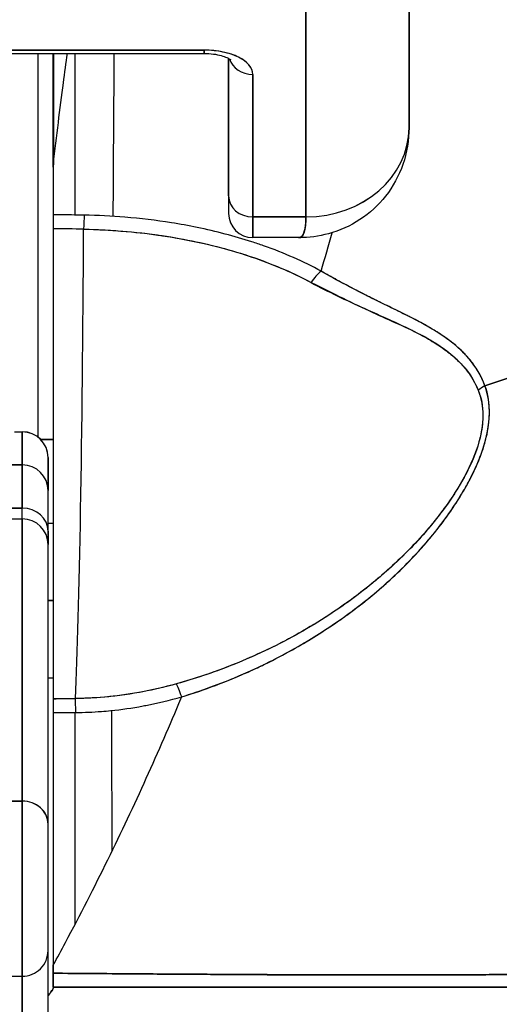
# Model space of a CAD drawing. Extents: x 785 to 1232, y 18 to 306.
# Tile 12 of 232: x 905.681 to 906.047, y 109.686 to 110.438. Entities that reach past the tile are written whole.
import ezdxf

# ---------------------------------------------------------------- set-up
doc = ezdxf.new("R2010")
doc.units = 0
doc.header["$LTSCALE"] = 4
doc.header["$MEASUREMENT"] = 0
doc.layers.get('0').update_dxf_attribs({"linetype": 'CONTINUOUS'})

msp = doc.modelspace()

# ---------------------------------------------------------------- linework, layer by layer
for p, q in [((905.97778, 110.35589), (905.97778, 110.53245)), ((905.97778, 110.53245), (905.97778, 110.35589)), ((905.89904, 110.2877), (905.89904, 110.46487)), ((905.89904, 110.46487), (905.89904, 110.2877)), ((905.82148, 110.41506), (905.63211, 110.41506)), ((905.63211, 110.41506), (905.82148, 110.41506)), ((905.82148, 110.41258), (905.82148, 110.41506)), ((905.82148, 110.41506), (905.82148, 110.41258)), ((905.63211, 110.41258), (905.82148, 110.41258)), ((905.69431, 110.41258), (905.69431, 110.11972)), ((905.70613, 110.3256), (905.70613, 110.41258)), ((905.70613, 110.41258), (905.70613, 110.3256)), ((905.70625, 110.41258), (905.70625, 110.32777)), ((905.70625, 110.32777), (905.70625, 110.41258)), ((905.72279, 110.28917), (905.72279, 110.41258)), ((905.83998, 110.30373), (905.83998, 110.4088)), ((905.83998, 110.4088), (905.83998, 110.30373)), ((905.85849, 110.2877), (905.85849, 110.39656)), ((905.85849, 110.39656), (905.85849, 110.2877)), ((905.70613, 110.3256), (905.70613, 110.28928)), ((905.83998, 110.30373), (905.83998, 110.29038)), ((905.85849, 110.2877), (905.85849, 110.27188)), ((905.85849, 110.2877), (905.89904, 110.2877)), ((905.89904, 110.2877), (905.85849, 110.2877)), ((905.85849, 110.27188), (905.85849, 110.2877)), ((905.70613, 110.27858), (905.70613, 109.91978)), ((905.89378, 110.27188), (905.85849, 110.27188)), ((905.93841, 110.2312), (905.93841, 110.23124)), ((905.93841, 110.23124), (905.93841, 110.2312)), ((905.93841, 110.22022), (905.93841, 110.22023)), ((905.93841, 110.22023), (905.93841, 110.22022)), ((905.96679, 110.2072), (905.96679, 110.20747)), ((905.67654, 110.12354), (905.6825, 110.12354)), ((905.6825, 110.12366), (905.6825, 110.12354)), ((905.6825, 110.09832), (905.6825, 110.12354)), ((905.6825, 110.12354), (905.6825, 110.09832)), ((905.69666, 110.11765), (905.70613, 110.11765)), ((905.70613, 110.11765), (905.69666, 110.11765)), ((905.70219, 110.10388), (905.70219, 110.10398)), ((905.70219, 110.07866), (905.70219, 110.10388)), ((905.70219, 110.10388), (905.70219, 110.07866)), ((905.48565, 110.09832), (905.6825, 110.09832)), ((905.6825, 110.09832), (905.48565, 110.09832)), ((905.6825, 110.09832), (905.6825, 110.06528)), ((905.6825, 110.06528), (905.6825, 110.09832)), ((905.70219, 110.04768), (905.70219, 110.07866)), ((905.6825, 110.06528), (905.48565, 110.06528)), ((905.48565, 110.06528), (905.6825, 110.06528)), ((905.6825, 110.05711), (905.6825, 110.06528)), ((905.6825, 110.05711), (905.6825, 110.06528)), ((905.48565, 110.05711), (905.6825, 110.05711)), ((905.6825, 110.05711), (905.6825, 109.84149)), ((905.6825, 109.84149), (905.6825, 110.05711)), ((905.70219, 110.05378), (905.70613, 110.05378)), ((905.70219, 110.04768), (905.70219, 110.03743)), ((905.70219, 109.82402), (905.70219, 110.03743)), ((905.96679, 110.02278), (905.96679, 110.0228)), ((905.70219, 109.99472), (905.70613, 109.99472)), ((905.70613, 109.99472), (905.70219, 109.99472)), ((905.93841, 109.98966), (905.93841, 109.9897)), ((905.93841, 109.9897), (905.93841, 109.98966)), ((905.70219, 109.93567), (905.70613, 109.93567)), ((905.70613, 109.91978), (905.72316, 109.91978)), ((905.72279, 109.74735), (905.72279, 109.90916)), ((905.6825, 109.84149), (905.48565, 109.84149)), ((905.48565, 109.84149), (905.6825, 109.84149)), ((905.6825, 109.84149), (905.6825, 109.70774)), ((905.6825, 109.70774), (905.6825, 109.84149)), ((905.70219, 109.72743), (905.70219, 109.82402)), ((905.70219, 109.55757), (905.70219, 109.72743)), ((905.93841, 109.70872), (905.93841, 109.70872)), ((905.93841, 109.70872), (905.93841, 109.70872)), ((905.96679, 109.70874), (905.96679, 109.70874)), ((905.48565, 109.70774), (905.6825, 109.70774)), ((905.6825, 109.70774), (905.6825, 109.54249)), ((905.6825, 109.5425), (905.6825, 109.70774)), ((905.70613, 109.69945), (905.70613, 109.69945)), ((905.70613, 109.69945), (905.70613, 109.69874))]:
    msp.add_line(p, q)
for centre, radius, start, end in [((905.70613, 110.27326), 0.02008, 89.99997, 89.99997), ((905.85849, 110.29038), 0.0185, 180, 270), ((905.6825, 110.10398), 0.01969, 0, 90), ((905.6825, 110.03743), 0.01969, 0, 90), ((905.70613, 109.90137), 0.02008, 90.00009, 90.00009), ((905.6825, 109.72743), 0.01969, 270, 0.00029)]:
    msp.add_arc(centre, radius, start, end)
for centre, major_axis, ratio, start_param, end_param in [((905.82148, 110.39656), (0.03701, 0), 0.5, 0, 1.570796), ((905.85849, 110.41258), (-0.0185, 0), 0.866025, 0.262731, 1.570796), ((905.85849, 110.41258), (-0.0185, 0), 0.866025, 0.262731, 1.570796), ((905.89904, 110.35589), (0.07874, 0), 0.866025, 4.712389, 6.283185), ((905.89904, 110.3559), (0.07874, 0), 0.865826, 4.712395, 6.283129), ((905.74747, 110.32384), (0.04129, -0.00328), 0.679672, 3.118385, 3.195472), ((905.85849, 110.30373), (-0.0185, 0), 0.866025, 0, 1.570796), ((905.85849, 110.30373), (-0.0185, 0), 0.866025, 0, 1.570796), ((905.72974, 110.27303), (0.00038, 0.02008), 0.025246, 0.647097, 1.302734), ((905.72974, 110.27303), (-0.00038, -0.02007), 0.025243, 3.788594, 4.444262), ((905.70613, 109.83603), (0.74124, 0), 0.597038, 1.539449, 1.570797), ((905.70613, 109.83604), (0.74111, 0), 0.597133, 1.539446, 1.570798), ((905.71873, 110.42458), (0, -0.55118), 0.02, 0.413203, 1.302303), ((905.71873, 110.42458), (0, 0.55118), 0.02, 3.555085, 4.443895), ((905.91072, 110.23073), (0.00951, 0.01768), 0.499899, 0.822765, 1.452292), ((905.91072, 110.23073), (-0.00951, -0.01768), 0.499898, 3.964358, 4.593885), ((906.04367, 110.14547), (0.01865, 0.00744), 0.769737, 1.694033, 2.011377), ((906.04367, 110.14547), (-0.01865, -0.00744), 0.7697, 4.835385, 5.152769), ((905.6825, 110.10388), (0.01969, 0), 0.999084, 0, 1.570796), ((905.6825, 110.10388), (0.01969, 0), 0.999084, 0, 1.570796), ((905.6825, 110.07866), (0.01969, 0), 0.999084, 0, 1.570796), ((905.6825, 110.07866), (0.01969, 0), 0.999084, 0, 1.570796), ((905.6825, 110.04768), (0.01969, 0), 0.894179, 0, 1.570796), ((905.6825, 110.04768), (0.01969, 0), 0.894179, 0, 1.570796), ((905.8042, 109.91308), (-0.00536, 0.01935), 0.115734, 5.108846, 5.870906), ((905.8042, 109.91308), (0.00536, -0.01935), 0.115734, 1.967255, 2.729315), ((905.70614, 111.35989), (-1.53264, -0.00003), 0.939644, 1.570771, 1.581885), ((905.72332, 109.90146), (0.00022, -0.02008), 0.004433, 1.964368, 2.728153), ((905.72332, 109.90146), (-0.00022, 0.02008), 0.004433, 5.10598, 5.869776), ((905.6825, 109.82402), (0.01969, 0), 0.887306, 0, 1.570796), ((905.6825, 109.82402), (0.01969, 0), 0.887306, 6.28318, 7.853982), ((905.70612, 109.7008), (0, 0.12731), 0.000028, 4.785202, 4.833185)]:
    msp.add_ellipse(centre, major_axis=major_axis, ratio=ratio, start_param=start_param, end_param=end_param)
for points, knots in [([(905.85849, 110.39656), (905.85842, 110.39909), (905.85751, 110.40142), (905.85568, 110.40363), (905.85385, 110.40584), (905.8511, 110.40792), (905.84764, 110.40965), (905.84419, 110.41137), (905.84002, 110.41275), (905.83561, 110.41366), (905.8312, 110.41458), (905.82654, 110.41503), (905.82148, 110.41506)], [0, 0, 0, 0, 0.25, 0.25, 0.25, 0.5, 0.5, 0.5, 0.75, 0.75, 0.75, 1, 1, 1, 1]), ([(905.70625, 110.32777), (905.70749, 110.33872), (905.70875, 110.34938), (905.71003, 110.35977), (905.7113, 110.37016), (905.71259, 110.38028), (905.71389, 110.39011), (905.7149, 110.39777), (905.71592, 110.40526), (905.71695, 110.41258)], [0, 0, 0, 0, 0.3333333, 0.3333333, 0.3333333, 0.6666667, 0.6666667, 0.6666667, 0.9261524, 0.9261524, 0.9261524, 0.9261524]), ([(905.75193, 110.28813), (905.75195, 110.29083), (905.75196, 110.29354), (905.75198, 110.29624), (905.75223, 110.3349), (905.75249, 110.37373), (905.75278, 110.41258)], [0.6836981, 0.6836981, 0.6836981, 0.6836981, 0.6930743, 0.6930743, 0.6930743, 0.8270992, 0.8270992, 0.8270992, 0.8270992]), ([(905.82148, 110.41258), (905.82383, 110.41258), (905.82619, 110.41243), (905.83057, 110.41186), (905.83261, 110.41145), (905.83606, 110.4105), (905.83751, 110.40998), (905.83965, 110.40901), (905.84042, 110.40857), (905.8413, 110.40797), (905.8415, 110.40778), (905.8415, 110.40778)], [4.713492, 4.713492, 4.713492, 4.713492, 4.967802, 4.967802, 5.216068, 5.216068, 5.446392, 5.446392, 5.650549, 5.650549, 5.825911, 5.825911, 5.825911, 5.825911]), ([(906.03569, 110.1588), (906.03771, 110.15942), (906.03971, 110.16005), (906.04172, 110.16069), (906.0479, 110.16267), (906.05404, 110.16478), (906.06011, 110.167), (906.06622, 110.16923), (906.07225, 110.17158), (906.0782, 110.17405), (906.08419, 110.17653), (906.0901, 110.17912), (906.09589, 110.18182), (906.09811, 110.18286), (906.10032, 110.18391), (906.1025, 110.18497), (906.11187, 110.18953), (906.12094, 110.19437), (906.12968, 110.19947), (906.13512, 110.20264), (906.14043, 110.2059), (906.1456, 110.20926), (906.15079, 110.21263), (906.15585, 110.21609), (906.16077, 110.21964), (906.16568, 110.2232), (906.17046, 110.22684), (906.17509, 110.23057), (906.17971, 110.23428), (906.18419, 110.23809), (906.18852, 110.24197), (906.1955, 110.24823), (906.20211, 110.2547), (906.20832, 110.26137), (906.20974, 110.2629), (906.21114, 110.26444), (906.21252, 110.26599), (906.21976, 110.27411), (906.22641, 110.28252), (906.23243, 110.29116), (906.23649, 110.29698), (906.24026, 110.30289), (906.24374, 110.3089), (906.24528, 110.31155), (906.24675, 110.31422), (906.24817, 110.31691), (906.25262, 110.32532), (906.25649, 110.3339), (906.25978, 110.34264), (906.26201, 110.34855), (906.26397, 110.35455), (906.26566, 110.3606), (906.26632, 110.36299), (906.26694, 110.36539), (906.26752, 110.36779), (906.26943, 110.37578), (906.27085, 110.38384), (906.27177, 110.39184), (906.27264, 110.39943), (906.27305, 110.40697), (906.27305, 110.41431)], [0, 0, 0, 0, 0.014459, 0.014459, 0.014459, 0.059138, 0.059138, 0.059138, 0.104088, 0.104088, 0.104088, 0.149346, 0.149346, 0.149346, 0.166667, 0.166667, 0.166667, 0.24084, 0.24084, 0.24084, 0.286952, 0.286952, 0.286952, 0.333189, 0.333189, 0.333189, 0.379462, 0.379462, 0.379462, 0.425634, 0.425634, 0.425634, 0.5, 0.5, 0.5, 0.517058, 0.517058, 0.517058, 0.606463, 0.606463, 0.606463, 0.666667, 0.666667, 0.666667, 0.693307, 0.693307, 0.693307, 0.776792, 0.776792, 0.776792, 0.833333, 0.833333, 0.833333, 0.855634, 0.855634, 0.855634, 0.929684, 0.929684, 0.929684, 1, 1, 1, 1]), ([(906.27305, 110.41431), (906.27305, 110.40697), (906.27264, 110.39943), (906.27177, 110.39184), (906.27085, 110.38384), (906.26943, 110.37578), (906.26752, 110.36779), (906.26695, 110.36541), (906.26633, 110.36303), (906.26567, 110.36066), (906.26398, 110.35458), (906.26202, 110.34857), (906.25978, 110.34264), (906.25649, 110.3339), (906.25262, 110.32532), (906.24817, 110.31691), (906.24675, 110.31422), (906.24528, 110.31155), (906.24374, 110.3089), (906.24027, 110.3029), (906.23649, 110.29698), (906.23243, 110.29116), (906.22641, 110.28252), (906.21976, 110.27411), (906.21252, 110.26599), (906.21115, 110.26444), (906.20975, 110.2629), (906.20832, 110.26137), (906.20212, 110.2547), (906.19551, 110.24823), (906.18852, 110.24197), (906.17986, 110.23421), (906.17062, 110.22676), (906.1608, 110.21967), (906.15097, 110.21257), (906.14058, 110.20582), (906.12968, 110.19947), (906.12093, 110.19437), (906.11186, 110.18953), (906.10249, 110.18497), (906.10031, 110.1839), (906.09811, 110.18285), (906.09589, 110.18182), (906.0901, 110.17912), (906.08419, 110.17653), (906.0782, 110.17405), (906.07225, 110.17158), (906.06622, 110.16923), (906.06011, 110.167), (906.05404, 110.16478), (906.0479, 110.16267), (906.04172, 110.16069), (906.03971, 110.16005), (906.03771, 110.15942), (906.03569, 110.1588)], [0, 0, 0, 0, 0.070424, 0.070424, 0.070424, 0.144534, 0.144534, 0.144534, 0.166667, 0.166667, 0.166667, 0.223344, 0.223344, 0.223344, 0.306735, 0.306735, 0.306735, 0.333333, 0.333333, 0.333333, 0.393546, 0.393546, 0.393546, 0.482972, 0.482972, 0.482972, 0.5, 0.5, 0.5, 0.574384, 0.574384, 0.574384, 0.666667, 0.666667, 0.666667, 0.759127, 0.759127, 0.759127, 0.833333, 0.833333, 0.833333, 0.850626, 0.850626, 0.850626, 0.89589, 0.89589, 0.89589, 0.940848, 0.940848, 0.940848, 0.985537, 0.985537, 0.985537, 1, 1, 1, 1]), ([(905.97778, 110.35587), (905.97778, 110.34642), (905.9762, 110.3368), (905.97008, 110.31917), (905.96557, 110.31088), (905.95441, 110.29669), (905.94771, 110.29055), (905.93295, 110.28085), (905.92472, 110.27716), (905.90893, 110.27287), (905.90127, 110.27187), (905.89373, 110.27186)], [0, 0, 0, 0, 0.073142, 0.073142, 0.1436544, 0.1436544, 0.2117172, 0.2117172, 0.2795092, 0.2795092, 0.3382442, 0.3382442, 0.3382442, 0.3382442]), ([(905.83998, 110.30373), (905.83998, 110.29842), (905.83998, 110.2947), (905.83998, 110.29256), (905.83998, 110.29113), (905.83998, 110.2904), (905.83998, 110.2904)], [0, 0, 0, 0, 0.2, 0.2, 0.2, 0.33358, 0.33358, 0.33358, 0.33358]), ([(905.70613, 110.28928), (905.70613, 110.28834), (905.70613, 110.28732), (905.70613, 110.28621), (905.70613, 110.2851), (905.70613, 110.2839), (905.70613, 110.28263), (905.70613, 110.28136), (905.70613, 110.28001), (905.70613, 110.27858)], [0, 0, 0, 0, 0.333333, 0.333333, 0.333333, 0.666667, 0.666667, 0.666667, 1, 1, 1, 1]), ([(905.72975, 110.28906), (905.72804, 110.28909), (905.72633, 110.28912), (905.72462, 110.28914), (905.71846, 110.28923), (905.71229, 110.28928), (905.70613, 110.28928)], [0, 0, 0, 0, 0.216888, 0.216888, 0.216888, 1, 1, 1, 1]), ([(905.91071, 110.24625), (905.89726, 110.25358), (905.88249, 110.2601), (905.86664, 110.26569), (905.86372, 110.26672), (905.86076, 110.26772), (905.85776, 110.26869), (905.84445, 110.27299), (905.83044, 110.27666), (905.81594, 110.27965), (905.80949, 110.28098), (905.80293, 110.28217), (905.7963, 110.28323), (905.78468, 110.28508), (905.77283, 110.2865), (905.76081, 110.28748), (905.75056, 110.28833), (905.74018, 110.28885), (905.72975, 110.28906)], [0, 0, 0, 0, 0.281412, 0.281412, 0.281412, 0.333333, 0.333333, 0.333333, 0.563955, 0.563955, 0.563955, 0.666667, 0.666667, 0.666667, 0.846576, 0.846576, 0.846576, 1, 1, 1, 1]), ([(905.89376, 110.27186), (905.89415, 110.27187), (905.89452, 110.27194), (905.89486, 110.27207), (905.89641, 110.27269), (905.89744, 110.27457), (905.89808, 110.27734), (905.89821, 110.27791), (905.89833, 110.27852), (905.89843, 110.27917), (905.89882, 110.28162), (905.89898, 110.28457), (905.89904, 110.2877)], [0.6280519, 0.6280519, 0.6280519, 0.6280519, 0.6650279, 0.6650279, 0.6650279, 0.8333333, 0.8333333, 0.8333333, 0.8681604, 0.8681604, 0.8681604, 0.9997913, 0.9997913, 0.9997913, 0.9997913]), ([(905.89904, 110.2877), (905.89902, 110.28271), (905.89859, 110.27879), (905.89776, 110.27612), (905.89693, 110.27345), (905.8957, 110.27201), (905.89402, 110.27189), (905.89394, 110.27188), (905.89386, 110.27188), (905.89378, 110.27188)], [0.0000104, 0.0000104, 0.0000104, 0.0000104, 0.1666667, 0.1666667, 0.1666667, 0.3333333, 0.3333333, 0.3333333, 0.3411809, 0.3411809, 0.3411809, 0.3411809]), ([(905.70613, 110.27858), (905.70613, 110.24698), (905.70613, 110.21663), (905.70613, 110.18721), (905.70613, 110.15779), (905.70613, 110.12932), (905.70613, 110.10266), (905.70613, 110.07599), (905.70613, 110.05114), (905.70613, 110.02833), (905.70613, 110.00553), (905.70613, 109.98477), (905.70613, 109.96661), (905.70613, 109.94846), (905.70613, 109.9329), (905.70613, 109.91976)], [0, 0, 0, 0, 0.2, 0.2, 0.2, 0.4, 0.4, 0.4, 0.6, 0.6, 0.6, 0.8, 0.8, 0.8, 1, 1, 1, 1]), ([(905.72936, 110.27836), (905.73933, 110.27817), (905.74929, 110.27767), (905.75918, 110.27686), (905.77716, 110.27539), (905.79491, 110.27291), (905.81211, 110.26939), (905.82896, 110.26595), (905.84528, 110.26151), (905.86077, 110.25608), (905.87576, 110.25082), (905.88997, 110.24463), (905.90306, 110.23755)], [0, 0, 0, 0, 0.15805, 0.15805, 0.15805, 0.445483, 0.445483, 0.445483, 0.727137, 0.727137, 0.727137, 1, 1, 1, 1]), ([(905.72936, 110.27836), (905.75132, 110.27789), (905.77275, 110.27605), (905.79341, 110.27278), (905.81407, 110.2695), (905.83397, 110.2648), (905.85238, 110.2589), (905.87079, 110.253), (905.88773, 110.24588), (905.90306, 110.23755)], [0, 0, 0, 0, 0.333333, 0.333333, 0.333333, 0.666667, 0.666667, 0.666667, 1, 1, 1, 1]), ([(906.03569, 110.1588), (906.03535, 110.15974), (906.03498, 110.16068), (906.03459, 110.16161), (906.0335, 110.16421), (906.03222, 110.16678), (906.03075, 110.16931), (906.0292, 110.17197), (906.02744, 110.17459), (906.02544, 110.17715), (906.02405, 110.17892), (906.02255, 110.18067), (906.02093, 110.18239), (906.0201, 110.18327), (906.01924, 110.18414), (906.01835, 110.18501), (906.0156, 110.18769), (906.01256, 110.19029), (906.00925, 110.19281), (906.00576, 110.19546), (906.00196, 110.19803), (905.99789, 110.20054), (905.99664, 110.20131), (905.99536, 110.20208), (905.99406, 110.20284), (905.99092, 110.20468), (905.98764, 110.20649), (905.98421, 110.20831), (905.97918, 110.21097), (905.97384, 110.21363), (905.96824, 110.21639), (905.96447, 110.21825), (905.96057, 110.22015), (905.95656, 110.22212), (905.95431, 110.22323), (905.95202, 110.22436), (905.9497, 110.22551), (905.94329, 110.22869), (905.93663, 110.23207), (905.92974, 110.23572), (905.92356, 110.23899), (905.9172, 110.24247), (905.91071, 110.24625)], [0, 0, 0, 0, 0.028646, 0.028646, 0.028646, 0.108264, 0.108264, 0.108264, 0.191862, 0.191862, 0.191862, 0.25, 0.25, 0.25, 0.279904, 0.279904, 0.279904, 0.37246, 0.37246, 0.37246, 0.469969, 0.469969, 0.469969, 0.5, 0.5, 0.5, 0.572304, 0.572304, 0.572304, 0.678496, 0.678496, 0.678496, 0.75, 0.75, 0.75, 0.790087, 0.790087, 0.790087, 0.900698, 0.900698, 0.900698, 1, 1, 1, 1]), ([(906.03569, 110.1588), (906.033, 110.16639), (906.02884, 110.17319), (906.02368, 110.17929), (906.02361, 110.17938), (906.02354, 110.17947), (906.02347, 110.17955), (906.01869, 110.18517), (906.01307, 110.19019), (906.0064, 110.19495), (906.00594, 110.19527), (906.00548, 110.19559), (906.00502, 110.19591), (906.00245, 110.19769), (905.99972, 110.19944), (905.99686, 110.20116), (905.99491, 110.20234), (905.99289, 110.20351), (905.99082, 110.20467), (905.98718, 110.20671), (905.98336, 110.20874), (905.97937, 110.21079), (905.97834, 110.21131), (905.97731, 110.21184), (905.97627, 110.21237), (905.97183, 110.21461), (905.9672, 110.21689), (905.96237, 110.21927), (905.95803, 110.2214), (905.95353, 110.22361), (905.94889, 110.22593), (905.94847, 110.22614), (905.94804, 110.22635), (905.94762, 110.22657), (905.94377, 110.22849), (905.93982, 110.2305), (905.93579, 110.23259), (905.93153, 110.2348), (905.92718, 110.2371), (905.92275, 110.23952), (905.9188, 110.24167), (905.91478, 110.24391), (905.91071, 110.24625)], [0, 0, 0, 0, 0.2, 0.2, 0.2, 0.202822, 0.202822, 0.202822, 0.387433, 0.387433, 0.387433, 0.4, 0.4, 0.4, 0.469613, 0.469613, 0.469613, 0.517, 0.517, 0.517, 0.6, 0.6, 0.6, 0.621251, 0.621251, 0.621251, 0.71154, 0.71154, 0.71154, 0.792621, 0.792621, 0.792621, 0.8, 0.8, 0.8, 0.866842, 0.866842, 0.866842, 0.937291, 0.937291, 0.937291, 1, 1, 1, 1]), ([(905.90306, 110.23755), (905.90968, 110.23396), (905.91631, 110.23064), (905.92287, 110.22748), (905.92984, 110.22413), (905.93674, 110.22097), (905.94353, 110.21791), (905.95001, 110.215), (905.95638, 110.21218), (905.96259, 110.20938), (905.96816, 110.20686), (905.97359, 110.20436), (905.97881, 110.20173), (905.97922, 110.20153), (905.97963, 110.20132), (905.98004, 110.20111), (905.98437, 110.19891), (905.98855, 110.19669), (905.99256, 110.19438), (905.99653, 110.19208), (906.00033, 110.1897), (906.0039, 110.18716), (906.00713, 110.18487), (906.01017, 110.18245), (906.01299, 110.17989), (906.01555, 110.17756), (906.01793, 110.17512), (906.0201, 110.17254), (906.02207, 110.1702), (906.02387, 110.16776), (906.02549, 110.1652), (906.02696, 110.16287), (906.02827, 110.16046), (906.02941, 110.15794), (906.02981, 110.15706), (906.03018, 110.15618), (906.03054, 110.15528)], [0, 0, 0, 0, 0.123264, 0.123264, 0.123264, 0.254167, 0.254167, 0.254167, 0.37913, 0.37913, 0.37913, 0.491157, 0.491157, 0.491157, 0.5, 0.5, 0.5, 0.593399, 0.593399, 0.593399, 0.686267, 0.686267, 0.686267, 0.770296, 0.770296, 0.770296, 0.846506, 0.846506, 0.846506, 0.915548, 0.915548, 0.915548, 0.978208, 0.978208, 0.978208, 1, 1, 1, 1]), ([(905.90306, 110.23755), (905.9201, 110.22918), (905.93548, 110.22146), (905.94967, 110.21492), (905.96387, 110.20837), (905.97687, 110.20299), (905.98798, 110.19711), (905.99908, 110.19122), (906.00829, 110.18484), (906.01536, 110.17787), (906.02243, 110.1709), (906.02738, 110.16333), (906.03054, 110.15528)], [0, 0, 0, 0, 0.25, 0.25, 0.25, 0.5, 0.5, 0.5, 0.75, 0.75, 0.75, 1, 1, 1, 1]), ([(906.03054, 110.15528), (906.03251, 110.15028), (906.03373, 110.14481), (906.03403, 110.13895), (906.0343, 110.13396), (906.0339, 110.1287), (906.03289, 110.12328), (906.03244, 110.12081), (906.03185, 110.1183), (906.03114, 110.11577), (906.02872, 110.10716), (906.02487, 110.09827), (906.02018, 110.0895), (906.01966, 110.08853), (906.01912, 110.08755), (906.01858, 110.08658), (906.01398, 110.07834), (906.00859, 110.07023), (906.00267, 110.06234), (905.99557, 110.05288), (905.98772, 110.04375), (905.97927, 110.03501), (905.97377, 110.02932), (905.96802, 110.02379), (905.96204, 110.01845), (905.9578, 110.01465), (905.95346, 110.01095), (905.94904, 110.00735), (905.93843, 109.99872), (905.92732, 109.99064), (905.91579, 109.98313), (905.90627, 109.97693), (905.89646, 109.97113), (905.8864, 109.96573), (905.88548, 109.96523), (905.88456, 109.96474), (905.88363, 109.96425), (905.8738, 109.95907), (905.86374, 109.95427), (905.85351, 109.94988), (905.84433, 109.94593), (905.83501, 109.94232), (905.82558, 109.93903), (905.8172, 109.93611), (905.80873, 109.93345), (905.80019, 109.93106)], [0, 0, 0, 0, 0.067597, 0.067597, 0.067597, 0.125, 0.125, 0.125, 0.151167, 0.151167, 0.151167, 0.240091, 0.240091, 0.240091, 0.25, 0.25, 0.25, 0.333853, 0.333853, 0.333853, 0.434449, 0.434449, 0.434449, 0.5, 0.5, 0.5, 0.546484, 0.546484, 0.546484, 0.657929, 0.657929, 0.657929, 0.75, 0.75, 0.75, 0.758447, 0.758447, 0.758447, 0.848119, 0.848119, 0.848119, 0.928517, 0.928517, 0.928517, 1, 1, 1, 1]), ([(906.03054, 110.15528), (906.03297, 110.14969), (906.03413, 110.1433), (906.03411, 110.13618), (906.03409, 110.12906), (906.0329, 110.12121), (906.03023, 110.11269), (906.02756, 110.10417), (906.02341, 110.09498), (906.01791, 110.08541), (906.01242, 110.07583), (906.00557, 110.06586), (905.99747, 110.05575), (905.98937, 110.04564), (905.98002, 110.03539), (905.96931, 110.02517), (905.9586, 110.01496), (905.94654, 110.00479), (905.93275, 109.99477), (905.91896, 109.98474), (905.90339, 109.97493), (905.88789, 109.96653), (905.87239, 109.95813), (905.85698, 109.95109), (905.8423, 109.94526), (905.82761, 109.93942), (905.81366, 109.93478), (905.80019, 109.93106)], [0, 0, 0, 0, 0.111111, 0.111111, 0.111111, 0.222222, 0.222222, 0.222222, 0.333333, 0.333333, 0.333333, 0.444444, 0.444444, 0.444444, 0.555556, 0.555556, 0.555556, 0.666667, 0.666667, 0.666667, 0.777778, 0.777778, 0.777778, 0.888889, 0.888889, 0.888889, 1, 1, 1, 1]), ([(905.8042, 109.92113), (905.81825, 109.9256), (905.83315, 109.93088), (905.84806, 109.9372), (905.85267, 109.93915), (905.85727, 109.94119), (905.86186, 109.94334), (905.86576, 109.94516), (905.86964, 109.94706), (905.87349, 109.94901), (905.88293, 109.9538), (905.89219, 109.95895), (905.90103, 109.96428), (905.90662, 109.96765), (905.91204, 109.97109), (905.91725, 109.97455), (905.92108, 109.97711), (905.9248, 109.97967), (905.9284, 109.98225), (905.92901, 109.98269), (905.92961, 109.98312), (905.93021, 109.98355), (905.9412, 109.99151), (905.9511, 109.99958), (905.96022, 110.00776), (905.96059, 110.00809), (905.96096, 110.00842), (905.96132, 110.00875), (905.97186, 110.01827), (905.98135, 110.02795), (905.98973, 110.03757), (905.99157, 110.03969), (905.99336, 110.0418), (905.9951, 110.04391), (905.99604, 110.04505), (905.99697, 110.04619), (905.99788, 110.04733), (906.00512, 110.05638), (906.01139, 110.06532), (906.01672, 110.07402), (906.01759, 110.07543), (906.01843, 110.07684), (906.01925, 110.07825), (906.02548, 110.08891), (906.03031, 110.09916), (906.03359, 110.10868), (906.03373, 110.10908), (906.03386, 110.10947), (906.034, 110.10987), (906.03727, 110.11972), (906.03886, 110.12877), (906.0391, 110.13693), (906.03933, 110.14508), (906.03821, 110.15235), (906.03569, 110.1588)], [0, 0, 0, 0, 0.095523, 0.095523, 0.095523, 0.125, 0.125, 0.125, 0.150006, 0.150006, 0.150006, 0.211266, 0.211266, 0.211266, 0.25, 0.25, 0.25, 0.278579, 0.278579, 0.278579, 0.283368, 0.283368, 0.283368, 0.371453, 0.371453, 0.371453, 0.375, 0.375, 0.375, 0.477463, 0.477463, 0.477463, 0.5, 0.5, 0.5, 0.512193, 0.512193, 0.512193, 0.609209, 0.609209, 0.609209, 0.625, 0.625, 0.625, 0.744987, 0.744987, 0.744987, 0.75, 0.75, 0.75, 0.875, 0.875, 0.875, 1, 1, 1, 1]), ([(905.8042, 109.92113), (905.81305, 109.92383), (905.82164, 109.92676), (905.82996, 109.92989), (905.83977, 109.93357), (905.84921, 109.93752), (905.85825, 109.94167), (905.86164, 109.94322), (905.86497, 109.9448), (905.86824, 109.9464), (905.87533, 109.94987), (905.88215, 109.95345), (905.88873, 109.95712), (905.90021, 109.96352), (905.91094, 109.9702), (905.92097, 109.97707), (905.93325, 109.98547), (905.9445, 109.99415), (905.95474, 110.00295), (905.95766, 110.00546), (905.9605, 110.00798), (905.96325, 110.0105), (905.97112, 110.0177), (905.97834, 110.02495), (905.98493, 110.03219), (905.98875, 110.03638), (905.99237, 110.04057), (905.99578, 110.04474), (906.00022, 110.05016), (906.00431, 110.05556), (906.00807, 110.0609), (906.01217, 110.06673), (906.01588, 110.07249), (906.01918, 110.07813), (906.02141, 110.08194), (906.02344, 110.08568), (906.0253, 110.08936), (906.02872, 110.09615), (906.03152, 110.10271), (906.03367, 110.10892), (906.03462, 110.11166), (906.03544, 110.11434), (906.03613, 110.11695), (906.03787, 110.12348), (906.03884, 110.12966), (906.03905, 110.13561), (906.03912, 110.13757), (906.03912, 110.13951), (906.03903, 110.14141), (906.03875, 110.14761), (906.03759, 110.15346), (906.0357, 110.1588)], [0, 0, 0, 0, 0.047704, 0.047704, 0.047704, 0.103949, 0.103949, 0.103949, 0.125, 0.125, 0.125, 0.170549, 0.170549, 0.170549, 0.25, 0.25, 0.25, 0.347289, 0.347289, 0.347289, 0.375, 0.375, 0.375, 0.454119, 0.454119, 0.454119, 0.5, 0.5, 0.5, 0.559712, 0.559712, 0.559712, 0.625, 0.625, 0.625, 0.668948, 0.668948, 0.668948, 0.75, 0.75, 0.75, 0.785781, 0.785781, 0.785781, 0.875, 0.875, 0.875, 0.904424, 0.904424, 0.904424, 1, 1, 1, 1]), ([(905.70219, 110.04768), (905.70219, 110.05388), (905.70219, 110.05916), (905.70219, 110.06355), (905.70219, 110.06795), (905.70219, 110.07147), (905.70219, 110.07399), (905.70219, 110.07652), (905.70219, 110.07807), (905.70219, 110.07866)], [0, 0, 0, 0, 0.333333, 0.333333, 0.333333, 0.666667, 0.666667, 0.666667, 1, 1, 1, 1]), ([(905.70219, 110.03743), (905.70219, 110.0376), (905.70219, 110.03789), (905.70219, 110.03831), (905.70219, 110.03907), (905.70219, 110.04026), (905.70219, 110.04183), (905.70219, 110.0434), (905.70219, 110.04534), (905.70219, 110.04768)], [0.1493683, 0.1493683, 0.1493683, 0.1493683, 0.3333333, 0.3333333, 0.3333333, 0.6666667, 0.6666667, 0.6666667, 1, 1, 1, 1]), ([(905.70219, 109.82402), (905.70219, 109.84792), (905.70219, 109.86986), (905.70219, 109.88988), (905.70219, 109.90991), (905.70219, 109.92801), (905.70219, 109.94408), (905.70219, 109.96014), (905.70219, 109.97418), (905.70219, 109.98615), (905.70219, 109.99812), (905.70219, 110.00802), (905.70219, 110.01582), (905.70219, 110.02363), (905.70219, 110.02933), (905.70219, 110.0329), (905.70219, 110.03592), (905.70219, 110.03743), (905.70219, 110.03743)], [0, 0, 0, 0, 0.1666667, 0.1666667, 0.1666667, 0.3333333, 0.3333333, 0.3333333, 0.5, 0.5, 0.5, 0.6666667, 0.6666667, 0.6666667, 0.8333333, 0.8333333, 0.8333333, 0.9739439, 0.9739439, 0.9739439, 0.9739439]), ([(905.80019, 109.93106), (905.79092, 109.92847), (905.78152, 109.92629), (905.77202, 109.92457), (905.76204, 109.92275), (905.75196, 109.92144), (905.74184, 109.92066), (905.73563, 109.92019), (905.72939, 109.91992), (905.72316, 109.91985)], [0, 0, 0, 0, 0.370836, 0.370836, 0.370836, 0.760631, 0.760631, 0.760631, 1, 1, 1, 1]), ([(905.80019, 109.93106), (905.79167, 109.92865), (905.78325, 109.92669), (905.77462, 109.92505), (905.76599, 109.92341), (905.75713, 109.92212), (905.74856, 109.92126), (905.73999, 109.9204), (905.7317, 109.91994), (905.72316, 109.91985)], [0, 0, 0, 0, 0.333333, 0.333333, 0.333333, 0.666667, 0.666667, 0.666667, 1, 1, 1, 1]), ([(905.70613, 109.71614), (905.70928, 109.72193), (905.7124, 109.72772), (905.71547, 109.7335), (905.72676, 109.75469), (905.73754, 109.7758), (905.74783, 109.79674), (905.75812, 109.81769), (905.76791, 109.83847), (905.7772, 109.85899), (905.78649, 109.87951), (905.79529, 109.89977), (905.80359, 109.91968), (905.80379, 109.92016), (905.804, 109.92064), (905.8042, 109.92113)], [0, 0, 0, 0, 0.082787, 0.082787, 0.082787, 0.386071, 0.386071, 0.386071, 0.689355, 0.689355, 0.689355, 0.992639, 0.992639, 0.992639, 1, 1, 1, 1]), ([(905.70613, 109.91976), (905.70613, 109.919), (905.70613, 109.9181), (905.70613, 109.91704), (905.70613, 109.91599), (905.70613, 109.91478), (905.70613, 109.91345), (905.70613, 109.91212), (905.70613, 109.91066), (905.70613, 109.90907)], [0, 0, 0, 0, 0.333333, 0.333333, 0.333333, 0.666667, 0.666667, 0.666667, 1, 1, 1, 1]), ([(905.72332, 109.90916), (905.72982, 109.90923), (905.73639, 109.90952), (905.74297, 109.91003), (905.74531, 109.91021), (905.74765, 109.91042), (905.74999, 109.91066), (905.75819, 109.91149), (905.76641, 109.91266), (905.77468, 109.9142), (905.77544, 109.91434), (905.77619, 109.91448), (905.77695, 109.91462), (905.78599, 109.91637), (905.7951, 109.91854), (905.8042, 109.92113)], [0, 0, 0, 0, 0.246085, 0.246085, 0.246085, 0.333333, 0.333333, 0.333333, 0.638792, 0.638792, 0.638792, 0.666667, 0.666667, 0.666667, 1, 1, 1, 1]), ([(905.70613, 109.90907), (905.71064, 109.90907), (905.71515, 109.90909), (905.71967, 109.90913), (905.72088, 109.90914), (905.7221, 109.90915), (905.72332, 109.90916)], [0, 0, 0, 0, 0.787547, 0.787547, 0.787547, 1, 1, 1, 1]), ([(905.70613, 109.90907), (905.70613, 109.8885), (905.70613, 109.86764), (905.70613, 109.84643), (905.70613, 109.82523), (905.70613, 109.80367), (905.70613, 109.78194), (905.70613, 109.7602), (905.70613, 109.73829), (905.70613, 109.71614)], [0, 0, 0, 0, 0.333333, 0.333333, 0.333333, 0.666667, 0.666667, 0.666667, 1, 1, 1, 1]), ([(905.75119, 109.80362), (905.75114, 109.81499), (905.75109, 109.82637), (905.75104, 109.83774), (905.75095, 109.86209), (905.75088, 109.88643), (905.75083, 109.91075)], [0.1207077, 0.1207077, 0.1207077, 0.1207077, 0.160174, 0.160174, 0.160174, 0.2446265, 0.2446265, 0.2446265, 0.2446265]), ([(905.70219, 109.72743), (905.70219, 109.72743), (905.70219, 109.72744), (905.70219, 109.72747), (905.70219, 109.72767), (905.70219, 109.72845), (905.70219, 109.7298), (905.70219, 109.73114), (905.70219, 109.73305), (905.70219, 109.73545), (905.70219, 109.73785), (905.70219, 109.74075), (905.70219, 109.74405), (905.70219, 109.74734), (905.70219, 109.75104), (905.70219, 109.755), (905.70219, 109.75897), (905.70219, 109.76321), (905.70219, 109.76757), (905.70219, 109.77194), (905.70219, 109.77643), (905.70219, 109.78089), (905.70219, 109.78536), (905.70219, 109.7898), (905.70219, 109.79406), (905.70219, 109.79832), (905.70219, 109.80239), (905.70219, 109.80616), (905.70219, 109.80993), (905.70219, 109.8134), (905.70219, 109.81639), (905.70219, 109.81938), (905.70219, 109.82191), (905.70219, 109.82402)], [0.1531073, 0.1531073, 0.1531073, 0.1531073, 0.1666667, 0.1666667, 0.1666667, 0.25, 0.25, 0.25, 0.3333333, 0.3333333, 0.3333333, 0.4166667, 0.4166667, 0.4166667, 0.5, 0.5, 0.5, 0.5833333, 0.5833333, 0.5833333, 0.6666667, 0.6666667, 0.6666667, 0.75, 0.75, 0.75, 0.8333333, 0.8333333, 0.8333333, 0.9166667, 0.9166667, 0.9166667, 1, 1, 1, 1]), ([(905.70219, 109.55757), (905.70219, 109.56735), (905.70219, 109.5779), (905.70219, 109.5893), (905.70219, 109.60069), (905.70219, 109.61293), (905.70219, 109.62578), (905.70219, 109.63862), (905.70219, 109.65207), (905.70219, 109.66602), (905.70219, 109.67997), (905.70219, 109.69443), (905.70219, 109.70905), (905.70219, 109.71514), (905.70219, 109.72127), (905.70219, 109.72743)], [0, 0, 0, 0, 0.2, 0.2, 0.2, 0.4, 0.4, 0.4, 0.6, 0.6, 0.6, 0.8, 0.8, 0.8, 0.8833333, 0.8833333, 0.8833333, 0.8833333]), ([(905.70613, 109.71614), (905.70613, 109.71546), (905.70613, 109.71479), (905.70613, 109.71411), (905.70613, 109.71344), (905.70613, 109.71276), (905.70613, 109.71208), (905.70613, 109.71141), (905.70613, 109.71073), (905.70613, 109.71006)], [0, 0, 0, 0, 0.333333, 0.333333, 0.333333, 0.666667, 0.666667, 0.666667, 1, 1, 1, 1]), ([(905.70613, 109.69945), (905.70612, 109.69945), (905.70613, 109.69992), (905.70613, 109.70084), (905.70613, 109.70176), (905.70613, 109.70307), (905.70613, 109.70468), (905.70613, 109.70629), (905.70613, 109.70822), (905.70613, 109.71006)], [0, 0, 0, 0, 0.333333, 0.333333, 0.333333, 0.666667, 0.666667, 0.666667, 1, 1, 1, 1]), ([(905.70613, 109.71006), (905.70658, 109.71005), (905.70703, 109.71005), (905.70748, 109.71005), (905.70928, 109.71003), (905.71108, 109.71002), (905.71287, 109.71), (905.71485, 109.70998), (905.71683, 109.70997), (905.7188, 109.70995), (905.72094, 109.70993), (905.72308, 109.70992), (905.72522, 109.7099), (905.72751, 109.70988), (905.72979, 109.70986), (905.73207, 109.70985), (905.73449, 109.70983), (905.73691, 109.70981), (905.73933, 109.70979), (905.74188, 109.70977), (905.74443, 109.70975), (905.74696, 109.70973), (905.74967, 109.70971), (905.75236, 109.70969), (905.75504, 109.70967), (905.75793, 109.70965), (905.7608, 109.70963), (905.76365, 109.70961), (905.76675, 109.70959), (905.76982, 109.70956), (905.77289, 109.70954), (905.77622, 109.70952), (905.77954, 109.7095), (905.78283, 109.70947), (905.78644, 109.70945), (905.79003, 109.70942), (905.79359, 109.7094), (905.79751, 109.70937), (905.8014, 109.70935), (905.80526, 109.70932), (905.80952, 109.7093), (905.81375, 109.70927), (905.81794, 109.70924), (905.82233, 109.70922), (905.82668, 109.70919), (905.83099, 109.70917), (905.83121, 109.70916), (905.83143, 109.70916), (905.83165, 109.70916), (905.83668, 109.70913), (905.84165, 109.7091), (905.84657, 109.70907), (905.85219, 109.70904), (905.85775, 109.70901), (905.86326, 109.70898), (905.86883, 109.70895), (905.87436, 109.70892), (905.87986, 109.70889), (905.885, 109.70887), (905.89012, 109.70884), (905.89522, 109.70882), (905.90008, 109.7088), (905.90493, 109.70879), (905.90976, 109.70877), (905.9145, 109.70876), (905.91923, 109.70875), (905.92396, 109.70874), (905.92877, 109.70873), (905.93358, 109.70872), (905.9384, 109.70872), (905.93935, 109.70872), (905.94031, 109.70872), (905.94126, 109.70872), (905.94543, 109.70872), (905.94961, 109.70872), (905.95379, 109.70872), (905.95944, 109.70873), (905.9651, 109.70873), (905.97077, 109.70874), (905.97707, 109.70875), (905.9834, 109.70877), (905.98975, 109.70878), (905.99677, 109.7088), (906.00382, 109.70882), (906.01091, 109.70885), (906.01869, 109.70887), (906.02652, 109.7089), (906.03438, 109.70894), (906.04008, 109.70896), (906.0458, 109.70899), (906.05154, 109.70901), (906.05445, 109.70902), (906.05736, 109.70904), (906.06028, 109.70905), (906.06954, 109.70909), (906.07884, 109.70913), (906.08811, 109.70918), (906.097, 109.70922), (906.10587, 109.70926), (906.11465, 109.7093), (906.12313, 109.70934), (906.13154, 109.70938), (906.13981, 109.70942), (906.14761, 109.70945), (906.15529, 109.70949), (906.16281, 109.70952), (906.16315, 109.70952), (906.1635, 109.70952), (906.16385, 109.70952), (906.17174, 109.70956), (906.17945, 109.70959), (906.18699, 109.70963), (906.19474, 109.70966), (906.20231, 109.70969), (906.20971, 109.70973), (906.21759, 109.70976), (906.22528, 109.7098), (906.23279, 109.70984), (906.24102, 109.70988), (906.24904, 109.70992), (906.25686, 109.70997), (906.25731, 109.70997), (906.25776, 109.70997), (906.25822, 109.70998), (906.26646, 109.71002), (906.27449, 109.71008), (906.28229, 109.71013), (906.29097, 109.71019), (906.29936, 109.71025), (906.30743, 109.71032), (906.31538, 109.71038), (906.32302, 109.71045), (906.33034, 109.71051), (906.33228, 109.71053), (906.33419, 109.71055), (906.33608, 109.71057), (906.3412, 109.71061), (906.34616, 109.71066), (906.35094, 109.71071), (906.35733, 109.71077), (906.36342, 109.71083), (906.3692, 109.7109), (906.37481, 109.71096), (906.38012, 109.71102), (906.38513, 109.71108), (906.38833, 109.71112), (906.39141, 109.71116), (906.39435, 109.7112), (906.39587, 109.71122), (906.39735, 109.71124), (906.3988, 109.71126), (906.40288, 109.71132), (906.4067, 109.71137), (906.41024, 109.71143), (906.41343, 109.71148), (906.4164, 109.71153), (906.41915, 109.71158), (906.4217, 109.71163), (906.42405, 109.71167), (906.42621, 109.71172), (906.42779, 109.71175), (906.42926, 109.71178), (906.43063, 109.71181), (906.43114, 109.71183), (906.43163, 109.71184), (906.43212, 109.71185), (906.43391, 109.7119), (906.4355, 109.71194), (906.43687, 109.71198), (906.43828, 109.71203), (906.43947, 109.71207), (906.44043, 109.71212), (906.44142, 109.71216), (906.44218, 109.7122), (906.4427, 109.71225), (906.4432, 109.71229), (906.44349, 109.71233), (906.44357, 109.71237)], [0, 0, 0, 0, 0.001151, 0.001151, 0.001151, 0.005723, 0.005723, 0.005723, 0.010767, 0.010767, 0.010767, 0.016245, 0.016245, 0.016245, 0.022121, 0.022121, 0.022121, 0.028371, 0.028371, 0.028371, 0.034987, 0.034987, 0.034987, 0.042027, 0.042027, 0.042027, 0.049583, 0.049583, 0.049583, 0.057751, 0.057751, 0.057751, 0.066634, 0.066634, 0.066634, 0.076346, 0.076346, 0.076346, 0.087013, 0.087013, 0.087013, 0.098782, 0.098782, 0.098782, 0.111111, 0.111111, 0.111111, 0.111737, 0.111737, 0.111737, 0.126138, 0.126138, 0.126138, 0.142591, 0.142591, 0.142591, 0.159253, 0.159253, 0.159253, 0.174874, 0.174874, 0.174874, 0.189779, 0.189779, 0.189779, 0.204393, 0.204393, 0.204393, 0.219283, 0.219283, 0.219283, 0.222222, 0.222222, 0.222222, 0.235096, 0.235096, 0.235096, 0.252451, 0.252451, 0.252451, 0.271705, 0.271705, 0.271705, 0.292989, 0.292989, 0.292989, 0.316373, 0.316373, 0.316373, 0.333333, 0.333333, 0.333333, 0.341916, 0.341916, 0.341916, 0.369201, 0.369201, 0.369201, 0.395367, 0.395367, 0.395367, 0.420628, 0.420628, 0.420628, 0.444444, 0.444444, 0.444444, 0.445546, 0.445546, 0.445546, 0.470606, 0.470606, 0.470606, 0.496367, 0.496367, 0.496367, 0.523782, 0.523782, 0.523782, 0.553815, 0.553815, 0.553815, 0.555556, 0.555556, 0.555556, 0.58732, 0.58732, 0.58732, 0.622696, 0.622696, 0.622696, 0.657487, 0.657487, 0.657487, 0.666667, 0.666667, 0.666667, 0.691561, 0.691561, 0.691561, 0.724813, 0.724813, 0.724813, 0.757131, 0.757131, 0.757131, 0.777778, 0.777778, 0.777778, 0.7884, 0.7884, 0.7884, 0.818359, 0.818359, 0.818359, 0.845378, 0.845378, 0.845378, 0.870503, 0.870503, 0.870503, 0.888889, 0.888889, 0.888889, 0.895775, 0.895775, 0.895775, 0.921481, 0.921481, 0.921481, 0.94778, 0.94778, 0.94778, 0.974657, 0.974657, 0.974657, 1, 1, 1, 1]), ([(906.44357, 109.71237), (906.44342, 109.71232), (906.44259, 109.71224), (906.44079, 109.71215), (906.43969, 109.71209), (906.43825, 109.71203), (906.43642, 109.71197), (906.43508, 109.71193), (906.43353, 109.71188), (906.43176, 109.71184), (906.42742, 109.71172), (906.42177, 109.71162), (906.41433, 109.7115), (906.41387, 109.71149), (906.41341, 109.71148), (906.41294, 109.71147), (906.40589, 109.71136), (906.39726, 109.71124), (906.38698, 109.71111), (906.38082, 109.71103), (906.37408, 109.71095), (906.36677, 109.71087), (906.36114, 109.71081), (906.35518, 109.71075), (906.34893, 109.71069), (906.33396, 109.71054), (906.31733, 109.71039), (906.30029, 109.71027), (906.29976, 109.71026), (906.29922, 109.71026), (906.29869, 109.71025), (906.2801, 109.71012), (906.26117, 109.71), (906.24202, 109.70988), (906.23569, 109.70985), (906.22933, 109.70981), (906.22294, 109.70978), (906.21856, 109.70976), (906.21416, 109.70973), (906.20976, 109.70971), (906.19848, 109.70966), (906.18715, 109.70961), (906.17581, 109.70957), (906.16561, 109.70953), (906.15539, 109.70949), (906.14526, 109.70946), (906.14371, 109.70945), (906.14216, 109.70944), (906.14061, 109.70944), (906.12863, 109.70939), (906.11672, 109.70934), (906.10497, 109.70928), (906.09296, 109.70923), (906.08112, 109.70917), (906.06936, 109.7091), (906.05771, 109.70904), (906.04619, 109.70899), (906.03478, 109.70894), (906.02314, 109.70889), (906.01162, 109.70884), (906.00027, 109.70881), (905.99909, 109.70881), (905.99792, 109.70881), (905.99674, 109.7088), (905.98651, 109.70878), (905.97638, 109.70875), (905.96643, 109.70874), (905.95525, 109.70872), (905.9443, 109.70872), (905.93351, 109.70872), (905.93177, 109.70873), (905.93002, 109.70873), (905.92829, 109.70873), (905.91912, 109.70874), (905.91012, 109.70877), (905.90124, 109.7088), (905.89042, 109.70885), (905.87976, 109.7089), (905.86935, 109.70896), (905.86777, 109.70896), (905.86619, 109.70897), (905.86462, 109.70898), (905.85574, 109.70903), (905.847, 109.70907), (905.83845, 109.70912), (905.82848, 109.70918), (905.81877, 109.70923), (905.80933, 109.70929), (905.80828, 109.7093), (905.80723, 109.70931), (905.80619, 109.70931), (905.79808, 109.70936), (905.7902, 109.70942), (905.78245, 109.70947), (905.77423, 109.70953), (905.76615, 109.70958), (905.75816, 109.70964), (905.75653, 109.70965), (905.75491, 109.70966), (905.75329, 109.70967), (905.74767, 109.70971), (905.74209, 109.70975), (905.73666, 109.70979), (905.72557, 109.70988), (905.71509, 109.70997), (905.70613, 109.71006)], [0, 0, 0, 0, 0.047854, 0.047854, 0.047854, 0.076923, 0.076923, 0.076923, 0.098317, 0.098317, 0.098317, 0.150638, 0.150638, 0.150638, 0.153846, 0.153846, 0.153846, 0.201981, 0.201981, 0.201981, 0.230769, 0.230769, 0.230769, 0.252949, 0.252949, 0.252949, 0.30603, 0.30603, 0.30603, 0.307692, 0.307692, 0.307692, 0.365502, 0.365502, 0.365502, 0.384615, 0.384615, 0.384615, 0.39773, 0.39773, 0.39773, 0.431314, 0.431314, 0.431314, 0.461538, 0.461538, 0.461538, 0.466158, 0.466158, 0.466158, 0.501916, 0.501916, 0.501916, 0.538462, 0.538462, 0.538462, 0.574651, 0.574651, 0.574651, 0.611561, 0.611561, 0.611561, 0.615385, 0.615385, 0.615385, 0.648773, 0.648773, 0.648773, 0.686243, 0.686243, 0.686243, 0.692308, 0.692308, 0.692308, 0.724334, 0.724334, 0.724334, 0.763312, 0.763312, 0.763312, 0.769231, 0.769231, 0.769231, 0.802735, 0.802735, 0.802735, 0.841808, 0.841808, 0.841808, 0.846154, 0.846154, 0.846154, 0.879927, 0.879927, 0.879927, 0.915771, 0.915771, 0.915771, 0.923077, 0.923077, 0.923077, 0.948388, 0.948388, 0.948388, 1, 1, 1, 1]), ([(905.70613, 109.71006), (905.70613, 109.70807), (905.70613, 109.70635), (905.70613, 109.70476), (905.70613, 109.70317), (905.70613, 109.7017), (905.70613, 109.70077), (905.70613, 109.69984), (905.70613, 109.69944), (905.70613, 109.69945)], [0, 0, 0, 0, 0.333333, 0.333333, 0.333333, 0.666667, 0.666667, 0.666667, 1, 1, 1, 1]), ([(905.70613, 109.69874), (905.7061, 109.6983), (905.70578, 109.69764), (905.70516, 109.69672), (905.70454, 109.6958), (905.70362, 109.69462), (905.70251, 109.69325), (905.70241, 109.69312), (905.7023, 109.69299), (905.70219, 109.69285)], [0, 0, 0, 0, 0.25, 0.25, 0.25, 0.5, 0.5, 0.5, 0.5242326, 0.5242326, 0.5242326, 0.5242326]), ([(905.70219, 109.69285), (905.7023, 109.69299), (905.70242, 109.69314), (905.70253, 109.69328), (905.70363, 109.69464), (905.70455, 109.69582), (905.70517, 109.69673), (905.70579, 109.69765), (905.70613, 109.69831), (905.70613, 109.69874)], [0.474482, 0.474482, 0.474482, 0.474482, 0.5, 0.5, 0.5, 0.75, 0.75, 0.75, 1, 1, 1, 1]), ([(905.70261, 109.69338), (905.7031, 109.69399), (905.70355, 109.69456), (905.70434, 109.69557), (905.70468, 109.69603), (905.70498, 109.69645)], [-0.04284041, -0.04284041, -0.04284041, -0.04284041, -0.03620028, -0.03620028, -0.03001634, -0.03001634, -0.03001634, -0.03001634]), ([(905.70261, 109.69338), (905.7031, 109.69399), (905.70355, 109.69456), (905.70434, 109.69557), (905.70468, 109.69603), (905.70498, 109.69645)], [-0.04284041, -0.04284041, -0.04284041, -0.04284041, -0.03620028, -0.03620028, -0.03001634, -0.03001634, -0.03001634, -0.03001634]), ([(905.70613, 109.69945), (905.70613, 109.69945), (905.70613, 109.69942), (905.70613, 109.69937), (905.70613, 109.69932), (905.70613, 109.69924), (905.70613, 109.69913), (905.70612, 109.69903), (905.70612, 109.6989), (905.70613, 109.69874)], [0, 0, 0, 0, 0.333333, 0.333333, 0.333333, 0.666667, 0.666667, 0.666667, 1, 1, 1, 1]), ([(905.70613, 109.69945), (905.7495, 109.69945), (905.79086, 109.69945), (905.82895, 109.69945), (905.86704, 109.69945), (905.90186, 109.69945), (905.93719, 109.69945), (905.97252, 109.69945), (906.00836, 109.69945), (906.04539, 109.69945), (906.08242, 109.69945), (906.12065, 109.69945), (906.15524, 109.69945), (906.18983, 109.69945), (906.22079, 109.69945), (906.24915, 109.69945), (906.27752, 109.69945), (906.30329, 109.69945), (906.32581, 109.69945), (906.34833, 109.69945), (906.3676, 109.69945), (906.38324, 109.69945), (906.39887, 109.69945), (906.41088, 109.69945), (906.41901, 109.69945), (906.42713, 109.69945), (906.43137, 109.69945), (906.43181, 109.69945)], [0, 0, 0, 0, 0.111111, 0.111111, 0.111111, 0.222222, 0.222222, 0.222222, 0.333333, 0.333333, 0.333333, 0.444444, 0.444444, 0.444444, 0.555556, 0.555556, 0.555556, 0.666667, 0.666667, 0.666667, 0.777778, 0.777778, 0.777778, 0.888889, 0.888889, 0.888889, 1, 1, 1, 1]), ([(906.43181, 109.69945), (906.43173, 109.69945), (906.43144, 109.69945), (906.43095, 109.69945), (906.43042, 109.69945), (906.42967, 109.69945), (906.42869, 109.69945), (906.42774, 109.69945), (906.42656, 109.69945), (906.42517, 109.69945), (906.42382, 109.69945), (906.42225, 109.69945), (906.42048, 109.69945), (906.41873, 109.69945), (906.41679, 109.69945), (906.41465, 109.69945), (906.41252, 109.69945), (906.4102, 109.69945), (906.40769, 109.69945), (906.40498, 109.69945), (906.40206, 109.69945), (906.39891, 109.69945), (906.39542, 109.69945), (906.39167, 109.69945), (906.38764, 109.69945), (906.38408, 109.69945), (906.38031, 109.69945), (906.37634, 109.69945), (906.37563, 109.69945), (906.37492, 109.69945), (906.3742, 109.69945), (906.36928, 109.69945), (906.36405, 109.69945), (906.35852, 109.69945), (906.35285, 109.69945), (906.34686, 109.69945), (906.34057, 109.69945), (906.33413, 109.69945), (906.32738, 109.69945), (906.32031, 109.69945), (906.31311, 109.69945), (906.3056, 109.69945), (906.29776, 109.69945), (906.28983, 109.69945), (906.28157, 109.69945), (906.273, 109.69945), (906.26493, 109.69945), (906.25658, 109.69945), (906.24796, 109.69945), (906.24027, 109.69945), (906.23236, 109.69945), (906.22424, 109.69945), (906.22319, 109.69945), (906.22213, 109.69945), (906.22107, 109.69945), (906.21467, 109.69945), (906.20814, 109.69945), (906.2015, 109.69945), (906.19418, 109.69945), (906.18672, 109.69945), (906.17912, 109.69945), (906.17166, 109.69945), (906.16406, 109.69945), (906.15633, 109.69945), (906.14856, 109.69945), (906.14067, 109.69945), (906.13266, 109.69945), (906.12577, 109.69945), (906.11881, 109.69945), (906.11176, 109.69945), (906.11047, 109.69945), (906.10918, 109.69945), (906.10788, 109.69945), (906.09927, 109.69945), (906.09056, 109.69945), (906.08173, 109.69945), (906.07271, 109.69945), (906.06357, 109.69945), (906.05431, 109.69945), (906.04592, 109.69945), (906.03743, 109.69945), (906.02883, 109.69945), (906.02121, 109.69945), (906.01351, 109.69945), (906.00574, 109.69945), (905.99961, 109.69945), (905.99343, 109.69945), (905.98722, 109.69945), (905.98645, 109.69945), (905.98568, 109.69945), (905.98491, 109.69945), (905.97872, 109.69945), (905.9725, 109.69945), (905.96623, 109.69945), (905.96069, 109.69945), (905.95513, 109.69945), (905.94953, 109.69945), (905.94451, 109.69945), (905.93947, 109.69945), (905.93441, 109.69945), (905.9297, 109.69945), (905.92497, 109.69945), (905.92023, 109.69945), (905.9156, 109.69945), (905.91096, 109.69945), (905.90631, 109.69945), (905.90157, 109.69945), (905.89682, 109.69945), (905.89205, 109.69945), (905.88704, 109.69945), (905.88201, 109.69945), (905.87697, 109.69945), (905.87155, 109.69945), (905.86612, 109.69945), (905.86066, 109.69945), (905.85521, 109.69945), (905.84974, 109.69945), (905.84425, 109.69945), (905.83937, 109.69945), (905.83448, 109.69945), (905.82957, 109.69945), (905.82509, 109.69945), (905.82059, 109.69945), (905.81608, 109.69945), (905.81193, 109.69945), (905.80777, 109.69945), (905.80361, 109.69945), (905.79978, 109.69945), (905.79596, 109.69945), (905.79212, 109.69945), (905.7886, 109.69945), (905.78507, 109.69945), (905.78153, 109.69945), (905.77827, 109.69945), (905.77501, 109.69945), (905.77174, 109.69945), (905.76872, 109.69945), (905.76569, 109.69945), (905.76266, 109.69945), (905.75984, 109.69945), (905.75701, 109.69945), (905.75419, 109.69945), (905.75154, 109.69945), (905.74889, 109.69945), (905.74624, 109.69945), (905.74374, 109.69945), (905.74123, 109.69945), (905.73873, 109.69945), (905.73635, 109.69945), (905.73397, 109.69945), (905.73159, 109.69945), (905.73113, 109.69945), (905.73067, 109.69945), (905.73021, 109.69945), (905.72843, 109.69945), (905.72664, 109.69945), (905.72485, 109.69945), (905.72275, 109.69945), (905.72065, 109.69945), (905.71854, 109.69945), (905.7166, 109.69945), (905.71466, 109.69945), (905.71271, 109.69945), (905.71095, 109.69945), (905.70918, 109.69945), (905.70741, 109.69945), (905.70698, 109.69945), (905.70655, 109.69945), (905.70613, 109.69945)], [0, 0, 0, 0, 0.02671, 0.02671, 0.02671, 0.055012, 0.055012, 0.055012, 0.082678, 0.082678, 0.082678, 0.109693, 0.109693, 0.109693, 0.136225, 0.136225, 0.136225, 0.162579, 0.162579, 0.162579, 0.190891, 0.190891, 0.190891, 0.222246, 0.222246, 0.222246, 0.25, 0.25, 0.25, 0.254926, 0.254926, 0.254926, 0.288647, 0.288647, 0.288647, 0.323265, 0.323265, 0.323265, 0.358639, 0.358639, 0.358639, 0.39463, 0.39463, 0.39463, 0.431063, 0.431063, 0.431063, 0.465388, 0.465388, 0.465388, 0.496022, 0.496022, 0.496022, 0.5, 0.5, 0.5, 0.524005, 0.524005, 0.524005, 0.550441, 0.550441, 0.550441, 0.576407, 0.576407, 0.576407, 0.602532, 0.602532, 0.602532, 0.625, 0.625, 0.625, 0.629124, 0.629124, 0.629124, 0.65647, 0.65647, 0.65647, 0.684425, 0.684425, 0.684425, 0.709779, 0.709779, 0.709779, 0.732265, 0.732265, 0.732265, 0.75, 0.75, 0.75, 0.75219, 0.75219, 0.75219, 0.769805, 0.769805, 0.769805, 0.785374, 0.785374, 0.785374, 0.799333, 0.799333, 0.799333, 0.812307, 0.812307, 0.812307, 0.824938, 0.824938, 0.824938, 0.837775, 0.837775, 0.837775, 0.851247, 0.851247, 0.851247, 0.865715, 0.865715, 0.865715, 0.880184, 0.880184, 0.880184, 0.893062, 0.893062, 0.893062, 0.904853, 0.904853, 0.904853, 0.915727, 0.915727, 0.915727, 0.925708, 0.925708, 0.925708, 0.934894, 0.934894, 0.934894, 0.943373, 0.943373, 0.943373, 0.951232, 0.951232, 0.951232, 0.958552, 0.958552, 0.958552, 0.965414, 0.965414, 0.965414, 0.971897, 0.971897, 0.971897, 0.978051, 0.978051, 0.978051, 0.97924, 0.97924, 0.97924, 0.983862, 0.983862, 0.983862, 0.989299, 0.989299, 0.989299, 0.994323, 0.994323, 0.994323, 0.998892, 0.998892, 0.998892, 1, 1, 1, 1])]:
    msp.add_open_spline(points, degree=3, knots=knots)
for points in [[(905.97778, 110.35589), (905.97778, 110.35573), (905.97778, 110.35558), (905.97778, 110.35542)], [(905.89852, 110.27963), (905.89851, 110.27963), (905.89851, 110.27963), (905.8985, 110.27963)], [(905.75186, 110.27739), (905.75186, 110.27739), (905.75186, 110.2774), (905.75186, 110.2774)], [(905.89492, 110.2721), (905.89492, 110.2721), (905.89492, 110.2721), (905.89492, 110.2721)], [(905.89821, 110.27797), (905.89822, 110.27797), (905.89822, 110.27797), (905.89823, 110.27797)], [(905.91071, 110.24625), (905.91357, 110.25625), (905.91635, 110.26606), (905.91905, 110.27567)], [(905.70219, 110.10388), (905.70219, 110.10394), (905.70219, 110.10397), (905.70219, 110.10397)], [(905.75082, 109.92149), (905.75082, 109.92149), (905.75082, 109.92149), (905.75082, 109.9215)], [(905.70219, 109.69285), (905.70233, 109.69303), (905.70247, 109.6932), (905.70261, 109.69338)], [(905.70219, 109.69285), (905.70233, 109.69303), (905.70247, 109.6932), (905.70261, 109.69338)]]:
    msp.add_open_spline(points, degree=3)

doc.saveas('drawing.dxf')
